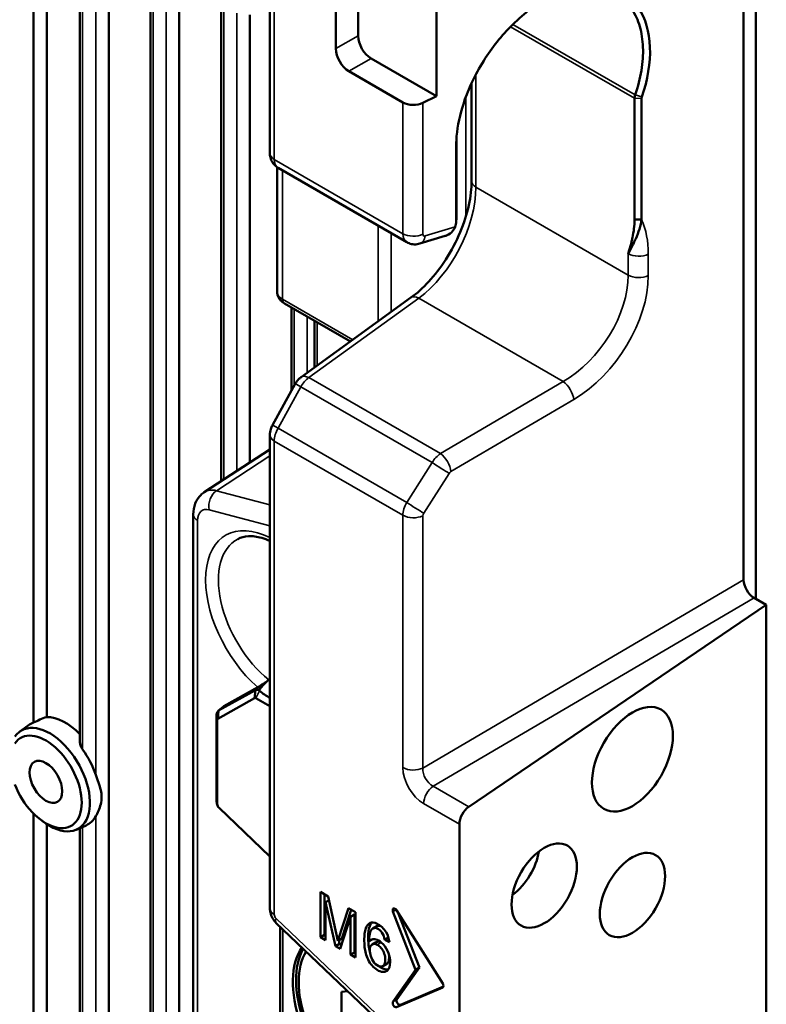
# Model space of a CAD drawing. Header units: millimetres. Extents: x 0 to 4638, y -120 to 1188.
# Tile 229 of 256: x 1542 to 1569, y 331 to 366. Entities that reach past the tile are written whole.
import ezdxf

# ---------------------------------------------------------------- set-up
doc = ezdxf.new("R2010")
doc.units = ezdxf.units.MM
doc.header["$LTSCALE"] = 2
doc.layers.add('Sichtbar (ISO)', color=7, linetype='Continuous', lineweight=50)
doc.layers.add('Sichtbar schmal (ISO)', color=7, linetype='Continuous', lineweight=35)

msp = doc.modelspace()

# ---------------------------------------------------------------- linework, layer by layer
at = {"layer": 'Sichtbar (ISO)'}
for p, q in [((1568.2856, 430.7395), (1568.2856, 345.2467)), ((1553.1299, 365.0986), (1553.1299, 403.2018)), ((1553.9313, 365.5613), (1553.9313, 403.2834)), ((1567.8439, 387.069), (1567.8439, 345.9359)), ((1547.479, 386.3736), (1547.479, 304.1029)), ((1546.4385, 381.7801), (1546.4385, 304.7036)), ((1556.7585, 381.2336), (1556.7585, 363.3847)), ((1544.9334, 380.6389), (1544.9334, 305.5726)), ((1543.893, 380.3104), (1543.893, 340.075)), ((1542.2216, 379.4581), (1542.2216, 340.7821)), ((1542.693, 379.3454), (1542.693, 340.9845)), ((1550.7479, 361.3202), (1550.7479, 374.2605)), ((1548.9841, 366.4332), (1548.9841, 349.4922)), ((1550.0246, 366.3177), (1550.0246, 350.1697)), ((1554.4027, 364.7448), (1556.7585, 363.3847)), ((1553.6013, 364.2821), (1555.5454, 363.1597)), ((1558.027, 360.3201), (1558.027, 363.8607)), ((1556.2689, 363.1433), (1556.7585, 363.3847)), ((1563.9083, 358.9363), (1563.9083, 363.3084)), ((1564.1611, 363.3027), (1564.1611, 358.9306)), ((1557.4708, 358.8647), (1557.4708, 361.4508)), ((1557.4815, 361.6201), (1557.4815, 359.0214)), ((1551.0079, 356.3309), (1551.0079, 360.8209)), ((1551.0412, 360.7979), (1555.6856, 358.1164)), ((1564.1611, 358.9306), (1563.9083, 358.9363)), ((1556.1619, 358.0646), (1557.0729, 358.3418)), ((1555.8389, 356.1157), (1551.874, 353.2459)), ((1551.2722, 355.9062), (1553.6515, 354.5324)), ((1551.5297, 355.7575), (1551.5297, 352.7625)), ((1552.3565, 355.2801), (1552.3565, 353.5951)), ((1550.8407, 351.5115), (1551.6631, 353.0047)), ((1550.7479, 334.0783), (1550.7479, 351.1607)), ((1550.7479, 350.6407), (1548.3785, 349.0978)), ((1547.9828, 312.9113), (1547.9828, 348.2923)), ((1568.6627, 345.029), (1557.929, 337.7475)), ((1568.2196, 345.2848), (1568.2856, 345.2467)), ((1568.2856, 345.2467), (1568.6627, 345.029)), ((1568.6627, 293.887), (1568.6627, 345.029)), ((1548.8969, 341.2159), (1550.2243, 341.959)), ((1550.3107, 342.0574), (1549.0857, 341.3716)), ((1550.1939, 341.6683), (1550.2243, 341.959)), ((1550.1939, 341.6683), (1548.8664, 340.9251)), ((1550.7479, 341.3706), (1550.2406, 341.6635)), ((1548.8197, 338.0201), (1548.8197, 341.0581)), ((1548.8664, 340.9251), (1548.8969, 341.2159)), ((1548.8807, 341.2049), (1549.0691, 341.3602)), ((1541.721, 340.4579), (1542.0298, 340.6833)), ((1548.8464, 340.8818), (1548.8464, 337.8438)), ((1548.8486, 337.8191), (1548.8258, 337.9519)), ((1542.2216, 337.4968), (1542.2216, 307.1382)), ((1548.9115, 337.7027), (1550.7479, 335.9535)), ((1542.5407, 337.2291), (1542.6668, 337.1422)), ((1542.693, 337.1245), (1542.693, 306.866)), ((1543.7637, 336.9199), (1544.1133, 337.0746)), ((1543.893, 336.9771), (1543.893, 306.1733)), ((1557.5847, 337.1149), (1557.5847, 327.4168)), ((1552.5734, 333.0388), (1552.5734, 334.6718)), ((1552.5734, 334.6718), (1552.8548, 334.5093)), ((1552.7148, 334.5901), (1552.7148, 333.1204)), ((1552.8834, 334.3772), (1552.753, 334.3019)), ((1553.1207, 332.7228), (1552.753, 334.3019)), ((1552.753, 334.3019), (1552.753, 332.9351)), ((1552.8548, 334.5093), (1553.2013, 332.9114)), ((1553.2013, 332.9114), (1553.586, 334.0872)), ((1553.6824, 334.0315), (1553.3427, 332.9931)), ((1553.586, 334.0872), (1553.8377, 333.9418)), ((1553.8377, 333.9418), (1553.8377, 332.3088)), ((1556.0055, 331.8672), (1555.19, 333.969)), ((1555.3138, 334.0153), (1556.9854, 331.3723)), ((1553.6581, 333.7794), (1553.289, 332.6256)), ((1553.7995, 333.861), (1553.6581, 333.7794)), ((1553.6581, 332.4125), (1553.6581, 333.7794)), ((1553.7995, 333.861), (1553.7995, 332.4942)), ((1555.3949, 333.8871), (1556.1469, 331.9488)), ((1550.9784, 333.5499), (1557.5369, 327.3028)), ((1551.1231, 309.4543), (1551.1231, 333.4121)), ((1554.4636, 333.3545), (1554.605, 333.4362)), ((1552.7148, 333.1204), (1552.5734, 333.0388)), ((1552.753, 332.9351), (1552.5734, 333.0388)), ((1552.7148, 333.1204), (1552.753, 333.0984)), ((1553.3427, 332.9931), (1553.2013, 332.9114)), ((1553.2329, 332.9297), (1553.2621, 332.8045)), ((1554.4389, 332.9613), (1554.327, 332.8967)), ((1555.0287, 333.0275), (1554.8899, 332.9473)), ((1555.0624, 332.8641), (1554.8899, 332.9473)), ((1553.2621, 332.8045), (1553.1207, 332.7228)), ((1553.289, 332.6256), (1553.1207, 332.7228)), ((1553.2621, 332.8045), (1553.3331, 332.7635)), ((1554.4403, 332.7785), (1554.5817, 332.8601)), ((1553.7995, 332.4942), (1553.6581, 332.4125)), ((1553.8377, 332.3088), (1553.6581, 332.4125)), ((1553.7995, 332.4942), (1553.8377, 332.4721)), ((1554.8235, 331.9977), (1554.9649, 332.0794)), ((1556.0055, 331.8672), (1555.19, 330.707)), ((1555.3314, 330.7886), (1556.1469, 331.9488)), ((1556.1469, 331.9488), (1556.0055, 331.8672)), ((1553.5585, 331.0924), (1553.3279, 331.0718)), ((1555.3138, 330.5177), (1556.9854, 331.2305)), ((1557.0106, 331.2626), (1555.4552, 330.5994)), ((1553.3279, 331.0718), (1553.3279, 329.9844))]:
    msp.add_line(p, q, dxfattribs=at)
for centre, major_axis, ratio, start_param, end_param in [((1554.4027, 365.2891), (-0.3333, 0.5774), 0.5773503, 0.7853982, 2.3561945), ((1553.6013, 364.8264), (-0.3333, 0.5774), 0.5773503, 0.7853982, 2.3561945), ((1555.9225, 363.3774), (0.5333, 0), 0.5773503, 3.9269908, 5.4192473), ((1560.5833, 359.925), (2.1941, -3.8003), 0.5773503, 3.927155, 3.9537055), ((1557.5946, 298.4723), (1.9495, 81.3152), 0.031712, 0.6823366, 0.6855761), ((1557.1917, 358.7047), (0.1866, 0.3591), 0.5783444, 4.9090272, 5.4453463), ((1556.9848, 358.7654), (-0.3616, -0.559), 0.6091578, 2.3059736, 2.3862035), ((1556.0242, 358.6907), (-0.3413, -0.5727), 0.5863642, 0.0081212, 0.0111106), ((1565.0559, 352.9325), (2.6754, -4.6339), 0.5773503, 2.7205066, 2.7205134), ((1565.0559, 352.9325), (2.6754, -4.6339), 0.5773503, 2.7148041, 2.71484), ((1565.3864, 353.1233), (-2.6958, 4.6693), 0.5773503, 5.9337435, 5.9337606), ((1568.2222, 345.7205), (0.2664, -0.4621), 0.5813116, 3.9311451, 5.4951032), ((1550.4092, 341.6826), (-0.1946, 0.2704), 0.5000455, 5.5075342, 6.2144553), ((1550.514, 342.0953), (-0.1254, 0.1909), 0.9280611, 1.7683105, 1.8468311), ((1552.5073, 345.3407), (-1.733, -3.6746), 0.6249687, 6.0962935, 6.2716443), ((1550.2345, 341.6059), (-0.0432, 0.0607), 0.6330163, 5.3333844, 6.2190167), ((1549.0827, 340.94), (-0.1987, 0.2674), 0.6445707, 6.2117454, 6.9978216), ((1549.2549, 341.0814), (-0.1718, 0.2887), 0.577215, 6.2678807, 6.3717702), ((1542.8056, 338.7254), (-1.0233, 1.7724), 0.5773503, 2.2601274, 6.5510986), ((1543.1362, 338.9162), (-1.0437, 1.8078), 0.5773503, 6.1659857, 6.3450887), ((1544.3251, 339.4442), (3.1362, 0), 0.5751364, 2.1181087, 2.305956), ((1543.3719, 339.0523), (-1.0583, 1.8331), 0.5773503, 5.1421731, 5.9685375), ((1548.8994, 340.8584), (0.0311, -0.0677), 0.6339549, 3.1878562, 4.0906678), ((1542.6648, 338.6441), (0.9146, -1.5841), 0.5773503, 4.4444757, 9.6926913), ((1543.1362, 338.9162), (-1.0437, 1.8078), 0.5773503, 4.3820915, 4.8804648), ((1549.08, 337.8698), (-0.184, 0.3188), 0.5773503, 0.7853982, 1.0022732), ((1548.9407, 337.7894), (0.0667, -0.1155), 0.5773503, 3.9269908, 5.1836279), ((1557.9618, 337.3327), (-0.2667, -0.4619), 0.5773503, 4.0142573, 5.4977871), ((1543.1362, 338.9162), (1.0437, -1.8078), 0.5773503, 6.221282, 6.6134828), ((1559.1993, 335.7387), (-0.9393, -1.3802), 0.6206996, 1.0741012, 2.2350656), ((1555.2604, 333.9753), (-0.0575, 0.0996), 0.5773503, 4.7822022, 7.5921822), ((1554.0492, 330.0028), (-1.75, 3.0311), 0.5773503, 0.262684, 2.2608118), ((1554.167, 330.0709), (-1.75, 3.0311), 0.5773503, 0.323661, 2.2128469), ((1554.1435, 330.0573), (-1.6667, 2.8868), 0.5773503, 0.3034571, 2.2157331), ((1556.9321, 331.3322), (0.0575, -0.0996), 0.5773503, 6.2133721, 7.9237948), ((1555.4018, 330.701), (0.0575, -0.0996), 0.5773503, 3.403392, 6.2133721), ((1555.2604, 330.6194), (-0.0575, 0.0996), 0.5773503, 0.2617994, 3.0717795)]:
    msp.add_ellipse(centre, major_axis=major_axis, ratio=ratio, start_param=start_param, end_param=end_param, dxfattribs=at)
for centre, major_axis in [((1563.8308, 339.4606), (-1.0333, -1.7898)), ((1542.6648, 338.6441), (-0.4167, 0.7217)), ((1560.6488, 334.9018), (-0.8333, -1.4434)), ((1563.8308, 334.5616), (0.8333, 1.4434))]:
    msp.add_ellipse(centre, major_axis=major_axis, ratio=0.5773503, dxfattribs=at)
for points, knots in [([(1557.7571, 363.1863), (1557.911, 363.6435), (1558.1404, 364.1487), (1558.7614, 365.1365), (1559.1121, 365.5749), (1559.9462, 366.3993), (1560.3969, 366.7224), (1561.2232, 367.1698), (1561.6805, 367.3384), (1562.5461, 367.4342), (1562.9177, 367.3869), (1563.5936, 367.1014), (1563.855, 366.8619), (1564.0405, 366.5885)], [0, 0, 0, 0, 0.2290441, 0.2290441, 0.4402721, 0.4402721, 0.6842297, 0.6842297, 0.9281878, 0.9281878, 1.1394249, 1.1394249, 1.3684881, 1.3684881, 1.3684881, 1.3684881]), ([(1563.9289, 363.429), (1564.0309, 363.7274), (1564.1068, 364.024), (1564.2018, 364.603), (1564.2206, 364.8834), (1564.2012, 365.4162), (1564.1629, 365.6667), (1564.0294, 366.1265), (1563.9345, 366.3342), (1563.8143, 366.5149)], [-0.59867676, -0.59867676, -0.59867676, -0.59867676, -0.44916762, -0.44916762, -0.29989301, -0.29989301, -0.15006882, -0.15006882, 0, 0, 0, 0]), ([(1564.0515, 366.572), (1564.3012, 366.1972), (1564.443, 365.7074), (1564.4636, 365.1523), (1564.4841, 364.5971), (1564.3833, 363.9775), (1564.1706, 363.3556)], [0, 0, 0, 0, 0.4999134, 0.4999134, 0.4999134, 1, 1, 1, 1]), ([(1563.9083, 363.3084), (1563.9083, 363.3272), (1563.91, 363.3469), (1563.9169, 363.3874), (1563.9221, 363.4081), (1563.9289, 363.429)], [0, 0, 0, 0, 0.010376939, 0.010376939, 0.020753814, 0.020753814, 0.020753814, 0.020753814]), ([(1557.4709, 361.4509), (1557.4668, 361.6092), (1557.4721, 361.7726), (1557.487, 361.94), (1557.5214, 362.3237), (1557.6066, 362.7281), (1557.7407, 363.1373)], [0.00000794, 0.00000794, 0.00000794, 0.00000794, 0.30361947, 0.30361947, 0.30361947, 1, 1, 1, 1]), ([(1557.7407, 363.1373), (1557.7434, 363.1454), (1557.7461, 363.1536), (1557.7516, 363.17), (1557.7543, 363.1781), (1557.7571, 363.1863)], [0, 0, 0, 0, 0.0040963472, 0.0040963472, 0.0081930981, 0.0081930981, 0.0081930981, 0.0081930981]), ([(1564.1706, 363.3556), (1564.1675, 363.3465), (1564.1651, 363.3374), (1564.1619, 363.3196), (1564.1611, 363.311), (1564.1611, 363.3027)], [0, 0, 0, 0, 0.0045644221, 0.0045644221, 0.0091288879, 0.0091288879, 0.0091288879, 0.0091288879]), ([(1551.011, 360.8189), (1550.9686, 360.8471), (1550.9298, 360.8812), (1550.8553, 360.9661), (1550.8214, 361.0202), (1550.772, 361.1357), (1550.7564, 361.1986), (1550.7488, 361.2812), (1550.7479, 361.3007), (1550.7479, 361.3202)], [0.00566671, 0.00566671, 0.00566671, 0.00566671, 0.028633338, 0.028633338, 0.056885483, 0.056885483, 0.085636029, 0.085636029, 0.094490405, 0.094490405, 0.094490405, 0.094490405]), ([(1555.8389, 356.1157), (1556.0526, 356.2703), (1556.2717, 356.4676), (1556.6983, 356.9295), (1556.9099, 357.2034), (1557.297, 357.8029), (1557.4741, 358.1394), (1557.7505, 358.8027), (1557.8566, 359.1376), (1557.9925, 359.7601), (1558.027, 360.0568), (1558.027, 360.3201)], [0, 0, 0, 0, 0.14840971, 0.14840971, 0.30572052, 0.30572052, 0.47216811, 0.47216811, 0.63319451, 0.63319451, 0.78702511, 0.78702511, 0.78702511, 0.78702511]), ([(1563.6815, 357.7018), (1563.716, 357.8204), (1563.7431, 357.9167), (1563.7628, 357.9907), (1563.7726, 358.0277), (1563.7901, 358.0958), (1563.802, 358.1454), (1563.8138, 358.195), (1563.8245, 358.2427), (1563.8341, 358.2884), (1563.8531, 358.3798), (1563.875, 358.5046), (1563.8869, 358.6012), (1563.8987, 358.6977), (1563.908, 358.8273), (1563.9083, 358.9363)], [0, 0, 0, 0, 0.25, 0.25, 0.25, 0.375, 0.375, 0.375, 0.5, 0.5, 0.5, 0.75, 0.75, 0.75, 1, 1, 1, 1]), ([(1564.1611, 358.9306), (1564.1279, 358.7115), (1564.0546, 358.4722), (1563.9509, 358.2372), (1563.925, 358.1785), (1563.9179, 358.1638), (1563.8986, 358.1233), (1563.8792, 358.0828), (1563.858, 358.04), (1563.8352, 357.9951), (1563.7894, 357.9053), (1563.7367, 357.8077), (1563.6815, 357.7018)], [0, 0, 0, 0, 0.5, 0.5, 0.5, 0.625, 0.625, 0.625, 0.75, 0.75, 0.75, 1, 1, 1, 1]), ([(1557.0727, 358.3422), (1557.0823, 358.3449), (1557.0912, 358.3477), (1557.0993, 358.3505), (1557.1613, 358.372), (1557.2356, 358.4088), (1557.2983, 358.4644), (1557.3598, 358.5189), (1557.409, 358.5939), (1557.4318, 358.669)], [0.4670337, 0.4670337, 0.4670337, 0.4670337, 0.5, 0.5, 0.5, 0.75264158, 0.75264158, 0.75264158, 1, 1, 1, 1]), ([(1556.1619, 358.0646), (1556.097, 358.0448), (1556.0278, 358.0357), (1555.8953, 358.0412), (1555.8301, 358.0547), (1555.7414, 358.0891), (1555.7139, 358.1023), (1555.6876, 358.1174)], [0, 0, 0, 0, 0.030723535, 0.030723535, 0.060096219, 0.060096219, 0.073847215, 0.073847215, 0.073847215, 0.073847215]), ([(1551.2722, 355.9062), (1551.2468, 355.9208), (1551.2218, 355.9376), (1551.1732, 355.9761), (1551.1497, 355.998), (1551.1055, 356.048), (1551.0849, 356.0763), (1551.0492, 356.1397), (1551.0342, 356.1749), (1551.0135, 356.2504), (1551.0079, 356.2906), (1551.0079, 356.3309)], [1.57079633, 1.57079633, 1.57079633, 1.57079633, 1.72787596, 1.72787596, 1.88495559, 1.88495559, 2.04203522, 2.04203522, 2.19911486, 2.19911486, 2.35619449, 2.35619449, 2.35619449, 2.35619449]), ([(1551.6631, 353.0047), (1551.6989, 353.0696), (1551.7446, 353.1299), (1551.8213, 353.2046), (1551.8469, 353.2263), (1551.874, 353.2459)], [0, 0, 0, 0, 0.033334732, 0.033334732, 0.048487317, 0.048487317, 0.048487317, 0.048487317]), ([(1550.7479, 351.1607), (1550.7479, 351.2318), (1550.7597, 351.3036), (1550.7962, 351.42), (1550.8163, 351.4671), (1550.8407, 351.5115)], [0, 0, 0, 0, 0.032271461, 0.032271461, 0.05507148, 0.05507148, 0.05507148, 0.05507148]), ([(1547.9828, 348.2923), (1547.9828, 348.4285), (1548.0057, 348.5638), (1548.0984, 348.8), (1548.166, 348.906), (1548.2914, 349.0305), (1548.3348, 349.0656), (1548.3811, 349.0959)], [0, 0, 0, 0, 0.0661327, 0.0661327, 0.12694149, 0.12694149, 0.15456392, 0.15456392, 0.15456392, 0.15456392]), ([(1550.7479, 347.3372), (1550.648, 347.3825), (1550.5503, 347.4188), (1550.2796, 347.4973), (1550.1161, 347.5164), (1549.8264, 347.4999), (1549.7002, 347.4652), (1549.5891, 347.4072)], [1.67726815, 1.67726815, 1.67726815, 1.67726815, 1.81475421, 1.81475421, 2.07312674, 2.07312674, 2.33149927, 2.33149927, 2.33149927, 2.33149927]), ([(1550.5443, 342.2077), (1550.5359, 342.2018), (1550.5278, 342.1962), (1550.4831, 342.1653), (1550.4412, 342.1374), (1550.3734, 342.0941), (1550.3363, 342.0717), (1550.3107, 342.0574)], [-0.129624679, -0.129624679, -0.129624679, -0.129624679, -0.125290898, -0.125290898, -0.104725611, -0.104725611, -0.081873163, -0.081873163, -0.081873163, -0.081873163]), ([(1550.3649, 341.9438), (1550.3697, 341.9661), (1550.3827, 341.9856), (1550.4122, 342.0301), (1550.4314, 342.0542), (1550.4947, 342.1271), (1550.5433, 342.1756), (1550.6318, 342.2583), (1550.6695, 342.2921), (1550.7081, 342.3255)], [-0.42409171, -0.42409171, -0.42409171, -0.42409171, -0.40808152, -0.40808152, -0.38796823, -0.38796823, -0.34774164, -0.34774164, -0.31994591, -0.31994591, -0.31994591, -0.31994591]), ([(1550.7081, 342.3255), (1550.6983, 342.3171), (1550.6879, 342.3085), (1550.6505, 342.2796), (1550.6242, 342.2619), (1550.5839, 342.2348), (1550.5639, 342.2214), (1550.5443, 342.2077)], [0.132570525, 0.132570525, 0.132570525, 0.132570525, 0.139812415, 0.139812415, 0.15668789, 0.15668789, 0.172545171, 0.172545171, 0.172545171, 0.172545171]), ([(1543.893, 340.075), (1543.8931, 340.0392), (1543.8998, 340.0005), (1543.9279, 339.9158), (1543.952, 339.8697), (1543.9828, 339.8238), (1543.9866, 339.8183), (1543.9906, 339.8128)], [0.212418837, 0.212418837, 0.212418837, 0.212418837, 0.230855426, 0.230855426, 0.253075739, 0.253075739, 0.256101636, 0.256101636, 0.256101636, 0.256101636]), ([(1544.462, 338.9), (1544.4943, 338.8029), (1544.5307, 338.7086), (1544.627, 338.4351), (1544.6758, 338.2612), (1544.6758, 337.9284), (1544.627, 337.7539), (1544.5307, 337.5294), (1544.4943, 337.4603), (1544.462, 337.4016)], [-0.6512453, -0.6512453, -0.6512453, -0.6512453, -0.60444129, -0.60444129, -0.51271814, -0.51271814, -0.420995, -0.420995, -0.37419098, -0.37419098, -0.37419098, -0.37419098]), ([(1550.9784, 333.5499), (1550.9253, 333.6006), (1550.8796, 333.6606), (1550.8072, 333.79), (1550.7797, 333.8609), (1550.7534, 333.9808), (1550.7479, 334.0297), (1550.7479, 334.0783)], [0, 0, 0, 0, 0.033178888, 0.033178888, 0.06670411, 0.06670411, 0.088730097, 0.088730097, 0.088730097, 0.088730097]), ([(1555.0624, 332.8641), (1555.0443, 332.9991), (1554.9649, 333.2583), (1554.6339, 333.558), (1554.3373, 333.5943), (1554.1755, 333.3556), (1554.1493, 333.0181), (1554.1595, 332.644), (1554.2522, 332.2144), (1554.6254, 331.7849), (1555.019, 331.7514), (1555.1112, 332.099), (1555.0523, 332.4679), (1554.8587, 332.7898), (1554.564, 333.0021), (1554.4127, 332.973), (1554.327, 332.8967)], [0, 0, 0, 0, 0.0637389, 0.1430362, 0.2056704, 0.272675, 0.3588786, 0.4154977, 0.4956792, 0.5789967, 0.6715231, 0.7501793, 0.8082882, 0.8702872, 0.920762, 1, 1, 1, 1]), ([(1554.4166, 333.5682), (1554.3886, 333.5338), (1554.313, 333.3866), (1554.2907, 333.0998), (1554.2993, 332.784), (1554.3325, 332.592), (1554.3572, 332.5067)], [0.23714805, 0.23714805, 0.23714805, 0.23714805, 0.27267495, 0.35887856, 0.41549767, 0.46089095, 0.46089095, 0.46089095, 0.46089095]), ([(1554.8899, 332.9473), (1554.8745, 333.0538), (1554.8187, 333.2131), (1554.5933, 333.4066), (1554.4145, 333.3555), (1554.3375, 333.1543), (1554.321, 332.9973), (1554.327, 332.8967)], [0, 0, 0, 0, 0.1971508, 0.367059, 0.5792559, 0.7686726, 1, 1, 1, 1]), ([(1554.7569, 332.8526), (1554.7429, 332.8597), (1554.6884, 332.8828), (1554.6277, 332.8824), (1554.5888, 332.8643), (1554.5817, 332.8601)], [0, 0, 0, 0, 0.04584742, 0.18382589, 0.21684486, 0.21684486, 0.21684486, 0.21684486]), ([(1554.6155, 332.771), (1554.6015, 332.7781), (1554.547, 332.8011), (1554.4475, 332.8004), (1554.3477, 332.6978), (1554.3488, 332.4799), (1554.4256, 332.2233), (1554.5461, 332.0729), (1554.6155, 332.0263)], [0, 0, 0, 0, 0.0458474, 0.1838259, 0.355507, 0.5859181, 0.7743866, 1, 1, 1, 1]), ([(1554.6155, 332.0263), (1554.6984, 331.9707), (1554.8472, 331.9621), (1554.9179, 332.1546), (1554.913, 332.3675), (1554.8236, 332.5855), (1554.7109, 332.713), (1554.6434, 332.7572), (1554.6155, 332.771)], [0, 0, 0, 0, 0.2494302, 0.4209873, 0.6345478, 0.7893873, 0.9171423, 1, 1, 1, 1]), ([(1554.9649, 332.0794), (1554.9704, 332.0825), (1555.0138, 332.1124), (1555.0538, 332.2213), (1555.0559, 332.3498), (1555.0454, 332.4167)], [0.22635955, 0.22635955, 0.22635955, 0.22635955, 0.24943018, 0.42098728, 0.58527677, 0.58527677, 0.58527677, 0.58527677]), ([(1554.6925, 331.9892), (1554.7137, 331.9722), (1554.8262, 331.8914), (1554.9415, 331.8606), (1555.019, 331.8703)], [0.5645565, 0.5645565, 0.5645565, 0.5645565, 0.578996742, 0.639900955, 0.639900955, 0.639900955, 0.639900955])]:
    msp.add_open_spline(points, degree=3, knots=knots, dxfattribs=at)
for points in [[(1557.4862, 361.931), (1557.4823, 361.8584), (1557.4804, 361.7867), (1557.4804, 361.7159)], [(1557.4799, 358.977), (1557.4765, 358.9291), (1557.4731, 358.8813), (1557.4697, 358.8334)], [(1554.7347, 333.4499), (1554.6857, 333.4641), (1554.6412, 333.4571), (1554.605, 333.4362)], [(1554.7659, 332.8481), (1554.7629, 332.8496), (1554.7599, 332.8512), (1554.7569, 332.8526)]]:
    msp.add_open_spline(points, degree=3, dxfattribs=at)
at = {"layer": 'Sichtbar schmal (ISO)'}
for p, q in [((1547.0076, 386.7518), (1547.0076, 304.375)), ((1546.5362, 304.6472), (1546.5362, 381.9492)), ((1543.9906, 339.8128), (1543.9906, 380.4795)), ((1544.462, 380.7516), (1544.462, 338.9)), ((1550.9041, 374.1161), (1550.9041, 361.1025)), ((1549.0818, 349.5558), (1549.0818, 366.4152)), ((1549.5532, 366.3753), (1549.5532, 349.8628)), ((1559.5178, 365.9758), (1563.9289, 363.429)), ((1553.9313, 365.5613), (1553.1299, 365.0986)), ((1563.9083, 363.3084), (1559.4337, 365.8918)), ((1554.4027, 364.7448), (1553.6013, 364.2821)), ((1558.1832, 364.1764), (1558.1832, 360.1023)), ((1564.1706, 363.3556), (1563.9289, 363.429)), ((1555.5454, 358.4228), (1555.5454, 363.1597)), ((1556.2689, 363.1433), (1556.2689, 358.4064)), ((1557.8237, 359.0611), (1557.8237, 363.3744)), ((1564.1611, 363.3027), (1563.9083, 363.3084)), ((1550.9041, 361.1025), (1555.5454, 358.4228)), ((1551.2031, 360.7044), (1551.2031, 356.0588)), ((1558.1832, 360.1023), (1563.6815, 356.9279)), ((1557.4815, 359.0214), (1557.4708, 358.8647)), ((1558.0594, 359.1429), (1558.0594, 359.1369)), ((1554.6553, 355.259), (1554.6553, 358.7113)), ((1556.3529, 358.3407), (1557.4318, 358.669)), ((1555.1267, 358.4391), (1555.1267, 355.6002)), ((1557.8237, 358.405), (1557.8237, 358.4069)), ((1563.6815, 356.9279), (1563.6815, 357.7018)), ((1564.405, 357.6854), (1564.405, 356.9115)), ((1551.2031, 356.0588), (1553.7382, 354.5952)), ((1556.1187, 356.0985), (1552.1538, 353.2287)), ((1561.3335, 353.0878), (1556.1187, 356.0985)), ((1551.6273, 352.9397), (1551.6273, 355.7011)), ((1552.0987, 355.4289), (1552.0987, 353.4085)), ((1552.4541, 355.2238), (1552.4541, 353.6657)), ((1552.1538, 353.2287), (1556.9018, 350.4874)), ((1551.8636, 352.9014), (1551.0412, 351.4081)), ((1556.6049, 350.164), (1551.8636, 352.9014)), ((1556.9018, 350.4874), (1561.3335, 353.0878)), ((1561.7127, 352.4388), (1557.281, 349.8385)), ((1551.0412, 351.4081), (1555.6856, 348.7267)), ((1555.5454, 348.2633), (1550.9041, 350.943)), ((1550.9041, 350.943), (1550.9041, 333.8605)), ((1550.7479, 350.4026), (1548.8244, 349.1501)), ((1555.6856, 348.7267), (1556.6049, 350.164)), ((1557.218, 349.7759), (1556.2987, 348.3386)), ((1548.8244, 349.1501), (1550.7479, 348.6347)), ((1550.7479, 347.8765), (1548.558, 348.4632)), ((1555.5454, 339.1606), (1555.5454, 348.2633)), ((1556.2689, 348.2469), (1556.2689, 339.1442)), ((1548.139, 348.0746), (1548.139, 312.6936)), ((1556.2689, 339.1442), (1567.8439, 345.9359)), ((1568.2196, 345.2848), (1556.6411, 338.4911)), ((1550.2243, 341.959), (1550.5443, 342.2077)), ((1550.2406, 341.6635), (1550.3777, 341.9313)), ((1548.8464, 340.8818), (1548.8197, 341.0581)), ((1549.0857, 341.3716), (1548.8969, 341.2159)), ((1556.6411, 338.4911), (1557.929, 337.7475)), ((1548.8464, 337.8438), (1548.8197, 338.0201)), ((1557.5847, 337.1149), (1556.2968, 337.8585)), ((1544.462, 337.4016), (1544.462, 305.8447)), ((1543.9906, 306.1169), (1543.9906, 337.0203)), ((1555.3011, 334.0331), (1555.19, 333.969)), ((1550.9692, 333.7184), (1557.5847, 327.4168)), ((1551.2207, 333.3191), (1551.2207, 309.3182)), ((1554.6155, 332.771), (1554.7569, 332.8526)), ((1556.9934, 331.2352), (1556.9854, 331.2305)), ((1555.3314, 330.7886), (1555.19, 330.707))]:
    msp.add_line(p, q, dxfattribs=at)
for centre, major_axis, ratio, start_param, end_param in [((1551.2812, 361.3202), (-0.5333, 0), 0.5773503, 0, 0.7853982), ((1551.3722, 361.3766), (-0.3299, -0.5793), 0.5733041, 5.4943436, 6.2797417), ((1558.5603, 360.3201), (-0.5333, 0), 0.5773503, 0, 0.7853982), ((1555.9216, 358.6864), (1.569, 2.9425), 0.5535263, 3.9955889, 5.4791188), ((1560.9471, 355.9804), (-2.5548, -3.7541), 0.6206996, 2.4021387, 2.7799534), ((1555.9225, 358.6406), (-0.5333, 0), 0.5773503, 0.7853982, 2.2776547), ((1556.0242, 358.6907), (-0.3413, -0.5727), 0.5863642, 5.5059083, 6.2913065), ((1556.0066, 358.5748), (0.1553, -0.5102), 0.6222206, 6.2831832, 7.1990607), ((1556.3706, 358.4566), (0.0751, 0.1104), 0.6206996, 2.4021387, 3.7984021), ((1564.0586, 357.9196), (-0.5333, 0), 0.5773503, 0.7853982, 2.2776547), ((1561.1093, 355.6913), (1.9154, 2.7374), 0.6271781, 4.0688581, 5.552388), ((1561.4556, 355.4571), (-2.1791, -3.202), 0.6206996, 0.9186088, 2.4021387), ((1564.0586, 357.1456), (0.5333, 0), 0.5773503, 3.9269908, 5.4192473), ((1551.6746, 356.3309), (-0.6667, 0), 0.5773503, 0, 0.7853982), ((1551.4388, 356.1948), (-0.1667, -0.2887), 0.5773503, 5.4977871, 6.2831853), ((1556.1516, 355.6837), (-0.3127, 0.432), 0.5445893, 5.4415076, 6.2831853), ((1552.1946, 352.7103), (-0.3299, -0.5793), 0.5733041, 4.0108137, 4.7089454), ((1552.1867, 352.8138), (-0.3127, 0.432), 0.5445893, 5.4415076, 6.2831922), ((1552.1303, 352.7474), (-0.4672, 0.2573), 0.014252, 5.327725, 6.2831853), ((1561.3663, 352.6729), (0.2699, -0.46), 0.4781012, 0.7850981, 2.3490562), ((1551.3079, 351.2542), (-0.4672, 0.2573), 0.014252, 5.327725, 6.2831853), ((1551.3722, 351.217), (-0.3299, -0.5793), 0.5733041, 4.7089454, 5.4943436), ((1551.2812, 351.1607), (-0.5333, 0), 0.5773503, 0, 0.7853982), ((1556.9435, 349.9685), (-0.3413, -0.5727), 0.5863642, 4.0223785, 4.7205102), ((1556.9346, 350.0726), (0.2699, -0.46), 0.4781012, 0.7850981, 2.3490562), ((1556.8716, 350.01), (0.4493, -0.2874), 0.0320802, 4.0976379, 5.6129268), ((1557.2899, 349.7344), (0.0751, 0.1104), 0.6206996, 0.9186088, 1.6167405), ((1549.0822, 347.9649), (0.6915, -1.1405), 0.5789387, 2.6060125, 3.1586893), ((1548.9351, 348.681), (-0.138, -0.5152), 0.7071068, 3.7919789, 5.3278687), ((1548.705, 347.7472), (0.4005, -0.6934), 0.5768108, 2.6182112, 3.9262734), ((1556.0242, 348.5312), (-0.3413, -0.5727), 0.5863642, 4.7205102, 5.5059083), ((1555.9523, 348.5727), (0.4493, -0.2874), 0.0320802, 4.0976379, 5.6129268), ((1548.5161, 348.2923), (-0.5333, 0), 0.5773503, 0, 0.7853982), ((1555.9225, 348.481), (0.5333, 0), 0.5773503, 3.9269908, 5.4192473), ((1556.3706, 348.297), (0.0751, 0.1104), 0.6206996, 1.6167405, 2.4021387), ((1550.9143, 344.4956), (-1.7591, 3.0468), 0.5773503, 5.5647468, 8.3943035), ((1551.1418, 344.627), (-1.5925, 2.7583), 0.5773503, 6.2584901, 8.445577), ((1556.302, 338.7298), (0.5328, -0.9241), 0.5813116, 3.9311451, 5.4951032), ((1555.9225, 339.3783), (0.5333, 0), 0.5773503, 3.9269908, 5.4192473), ((1556.6791, 338.9475), (-0.2611, 0.4651), 0.6844346, 0.7981642, 2.3621223), ((1556.6739, 338.0762), (0.2667, 0.4619), 0.5773503, 0.8726646, 2.3561945), ((1551.2812, 334.0783), (-0.5333, 0), 0.5773503, 0, 0.7853982), ((1550.9984, 333.8067), (-0.0655, 0.1169), 0.5806954, 0.8028732, 2.0582691), ((1551.3463, 333.9361), (-0.3678, -0.3862), 0.3706817, 5.6123562, 6.2831853)]:
    msp.add_ellipse(centre, major_axis=major_axis, ratio=ratio, start_param=start_param, end_param=end_param, dxfattribs=at)

doc.saveas('drawing.dxf')
